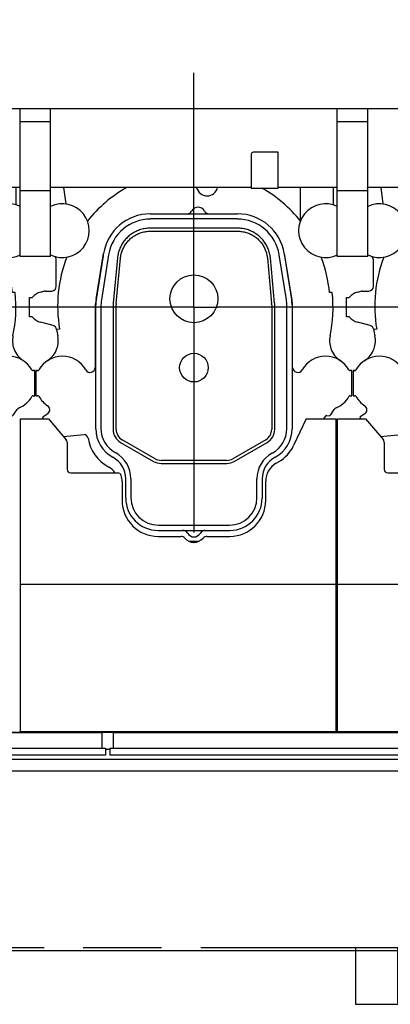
# Model space of a CAD drawing. Header units: millimetres. Extents: x 0 to 1189, y 0 to 841.
# Tile 57 of 117: x 788 to 819, y 192 to 274. Entities that reach past the tile are written whole.
import ezdxf
from ezdxf.enums import TextEntityAlignment as Align

# ---------------------------------------------------------------- set-up
doc = ezdxf.new("R2010")
doc.units = ezdxf.units.MM
doc.header["$LTSCALE"] = 65.395
doc.linetypes.add('CENTER', pattern=[0.6, 0.375, -0.075, 0.075, -0.075])
doc.linetypes.add('PHANTOM', pattern=[0.8, 0.45, -0.05, 0.1, -0.05, 0.1, -0.05])
doc.layers.get('0').update_dxf_attribs({"linetype": 'CONTINUOUS'})
for name, color, linetype in [('1907_210700_40_SIMPLE1_T2_X_PBL837', 7, 'CONTINUOUS'), ('1907_210700_40_SIMPLE1_X_ABL836', 7, 'CONTINUOUS'), ('1907_211000_02_SIMPLE1_T1_X_PBL829', 7, 'CONTINUOUS'), ('1907_211000_02_SIMPLE1_T1_X_PBL835', 7, 'CONTINUOUS'), ('1907_211000_02_SIMPLE1_T1_X_PBL841', 7, 'CONTINUOUS'), ('1907_211000_02_SIMPLE1_X_ABL828', 7, 'CONTINUOUS'), ('1907_211000_02_SIMPLE1_X_ABL834', 7, 'CONTINUOUS'), ('1907_211000_02_SIMPLE1_X_ABL840', 7, 'CONTINUOUS'), ('1947_000000_IMO-2_SKL_PBL823', 7, 'CONTINUOUS'), ('1947_111100_12_SIMPLE1_T1_X_PBL795', 7, 'CONTINUOUS'), ('1947_111100_12_SIMPLE1_X_ABL794', 7, 'CONTINUOUS'), ('1947_111200_09_SIMPLE1_C_ABL791', 7, 'CONTINUOUS'), ('1947_111200_09_SIMPLE1_T7_C_PBL832', 7, 'CONTINUOUS'), ('1947_111200_09_SIMPLE1_T7_C_PBL838', 7, 'CONTINUOUS'), ('32087_000000_TLKGS_MARKETING_ABL772', 7, 'CONTINUOUS'), ('32087_030000_TLKGS_V_ABL783', 7, 'CONTINUOUS'), ('32087_100000_TLKGS_V_ABL784', 7, 'CONTINUOUS'), ('32087_111000_01_SIMPLE1_X_ABL793', 7, 'CONTINUOUS'), ('32087_151200_XX_SIMPLE1_T1_X_PBL786', 7, 'CONTINUOUS'), ('32087_151200_XX_SIMPLE1_T2_X_PBL843', 7, 'CONTINUOUS'), ('32087_151200_XX_SIMPLE1_X_ABL785', 7, 'CONTINUOUS'), ('32087_171000_01_SIMPLE1_T2_X_PBL833', 7, 'CONTINUOUS'), ('32087_171000_01_SIMPLE1_T2_X_PBL839', 7, 'CONTINUOUS'), ('32087_171000_01_SIMPLE1_X_ABL813', 7, 'CONTINUOUS'), ('32087_200000_TLKGS_V_ABL815', 7, 'CONTINUOUS'), ('32087_700000_TLKGS_V_ABL802', 7, 'CONTINUOUS'), ('32087_727000_01_SIMPLE1_T1_X_PBL804', 7, 'CONTINUOUS'), ('32087_727000_01_SIMPLE1_X_ABL803', 7, 'CONTINUOUS'), ('top_7_VBL771', 7, 'CONTINUOUS')]:
    doc.layers.add(name, color=color, linetype=linetype)
doc.styles.get("Standard").update_dxf_attribs({"font": 'txt', "width": 0.6})
doc.dimstyles.new('DIMSTYLE_2', dxfattribs={"dimtxt": 3.5, "dimasz": 3.5, "dimexe": 1.8, "dimexo": 0, "dimgap": 0.875, "dimtad": 1, "dimdec": 0, "dimlfac": 20, "dimdsep": 46, "dimtxsty": 'Standard', "dimblk": '_FILLED', "dimblk1": '_FILLED', "dimblk2": '_FILLED', "dimcen": 0.09, "dimadec": 0, "dimazin": 0, "dimtp": 2, "dimtm": 2, "dimtfac": 1, "dimtdec": 0, "dimtofl": 0, "dimtmove": 0, "dimatfit": 3, "dimldrblk": '_FILLED', "dimfxl": 1, "dimtolj": 1, "dimarcsym": 0})

# ---------------------------------------------------------------- blocks, each defined once
blk = doc.blocks.new('_FILLED')
at = {"color": 0, "linetype": 'ByBlock'}
blk.add_solid([(0, 0), (-1, 0.167), (-1, -0.167)], dxfattribs=at)
blk = doc.blocks.new('*D2')
at = {"color": 2, "linetype": 'Continuous'}
for p, q in [((985.035, 312.9), (695.6, 312.9)), ((697.4, 312.9), (697.4, 254.565)), ((697.4, 196.231), (697.4, 254.565)), ((977.371, 196.231), (695.6, 196.231))]:
    blk.add_line(p, q, dxfattribs=at)
at = {"color": 2, "linetype": 'Continuous', "xscale": 3.5, "yscale": 3.5, "zscale": 3.5}
for p, rotation in [((697.4, 312.9), 90), ((697.4, 196.231), 270)]:
    blk.add_blockref('_FILLED', p, dxfattribs=dict(at, rotation=rotation))
at = {"color": 2, "linetype": 'Continuous', "width": 0.636905}
blk.add_text('2333', height=3.5, rotation=90, dxfattribs=at).set_placement((696.525, 254.565), align=Align.CENTER)
blk = doc.blocks.new('*D33')
at = {"color": 2, "linetype": 'Continuous'}
for p, q in [((707.4, 285.975), (707.4, 325.985)), ((1058.014, 258.869), (1058.014, 325.985)), ((707.4, 324.185), (882.707, 324.185)), ((1058.014, 324.185), (882.707, 324.185))]:
    blk.add_line(p, q, dxfattribs=at)
at = {"color": 2, "linetype": 'Continuous', "xscale": 3.5, "yscale": 3.5, "zscale": 3.5, "rotation": 180}
blk.add_blockref('_FILLED', (707.4, 324.185), dxfattribs=at)
at = {"color": 2, "linetype": 'Continuous', "xscale": 3.5, "yscale": 3.5, "zscale": 3.5}
blk.add_blockref('_FILLED', (1058.014, 324.185), dxfattribs=at)
at = {"color": 2, "linetype": 'Continuous', "width": 0.636905}
blk.add_text('7012', height=3.5, dxfattribs=at).set_placement((882.707, 325.06), align=Align.CENTER)
blk = doc.blocks.new('32087_151200_XX_SIMPLE1_T1_X_PBL786', base_point=(844.875, 250))
at = {"layer": '32087_151200_XX_SIMPLE1_T1_X_PBL786', "color": 8, "linetype": 'PHANTOM'}
blk.add_line((751.25, 196.5), (828.25, 196.5), dxfattribs=at)
blk = doc.blocks.new('32087_151200_XX_SIMPLE1_T2_X_PBL843', base_point=(829.5, 196.979))
at = {"layer": '32087_151200_XX_SIMPLE1_T2_X_PBL843', "color": 8, "linetype": 'PHANTOM'}
for p, q in [((816.5, 196.5), (816.5, 191.75)), ((820, 196.5), (820, 191.875)), ((839, 191.875), (839, 196.5)), ((842.5, 191.75), (842.5, 196.5)), ((820.979, 195.75), (821.924, 195.724)), ((837.076, 195.724), (838.021, 195.75)), ((816.5, 191.75), (842.5, 191.75)), ((820, 191.875), (839, 191.875))]:
    blk.add_line(p, q, dxfattribs=at)
for radius in [2.207, 2.085]:
    blk.add_circle((829.5, 200), radius, dxfattribs=at)
for centre, radius, start, end in [((829.5, 200), 2.598, 238.92146, 301.07854), ((829.5, 200), 7.788, 205.00497, 215.71532), ((829.5, 200), 3.5, 249.01327, 290.98673), ((829.5, 200), 7.788, 324.28468, 334.99503), ((821, 196.5), 0.75, 179.99137, 268.382), ((821, 196.5), 0.5, 180, 360), ((838, 196.5), 0.5, 180, 360), ((838, 196.5), 0.75, 271.618, 0.00863), ((821.825, 192.225), 3.5, 67.28581, 88.382), ((829.5, 200), 8.125, 212.57357, 327.42643), ((837.175, 192.225), 3.5, 91.618, 112.71419)]:
    blk.add_arc(centre, radius, start, end, dxfattribs=at)
blk = doc.blocks.new('32087_151200_XX_SIMPLE1_X_ABL785', base_point=(844.875, 250))
at = {"layer": '32087_151200_XX_SIMPLE1_T1_X_PBL786'}
blk.add_blockref('32087_151200_XX_SIMPLE1_T1_X_PBL786', (844.875, 250), dxfattribs=at)
at = {"layer": '32087_151200_XX_SIMPLE1_T2_X_PBL843'}
blk.add_blockref('32087_151200_XX_SIMPLE1_T2_X_PBL843', (829.5, 196.979), dxfattribs=at)
blk = doc.blocks.new('1947_111200_09_SIMPLE1_T7_C_PBL832', base_point=(782.546, 213.512))
at = {"layer": '1947_111200_09_SIMPLE1_T7_C_PBL832', "color": 7, "linetype": 'Continuous'}
for p, q in [((769.771, 213.15), (769.771, 214.45)), ((769.771, 214.45), (795.321, 214.45)), ((795.321, 213.15), (795.321, 214.45)), ((769.471, 213.15), (769.471, 212.575)), ((769.471, 213.15), (795.621, 213.15)), ((795.621, 213.15), (795.621, 212.575)), ((795.621, 212.575), (769.471, 212.575))]:
    blk.add_line(p, q, dxfattribs=at)
blk = doc.blocks.new('1947_111200_09_SIMPLE1_T7_C_PBL838', base_point=(809.042, 213.512))
at = {"layer": '1947_111200_09_SIMPLE1_T7_C_PBL838', "color": 7, "linetype": 'Continuous'}
for p, q in [((796.267, 213.15), (796.267, 214.45)), ((796.267, 214.45), (821.817, 214.45)), ((821.817, 213.15), (821.817, 214.45)), ((795.967, 213.15), (795.967, 212.575)), ((795.967, 213.15), (822.117, 213.15)), ((822.117, 213.15), (822.117, 212.575)), ((822.117, 212.575), (795.967, 212.575))]:
    blk.add_line(p, q, dxfattribs=at)
blk = doc.blocks.new('1947_111200_09_SIMPLE1_C_ABL791', base_point=(845.15, 238.957))
at = {"layer": '1947_111200_09_SIMPLE1_T7_C_PBL832'}
blk.add_blockref('1947_111200_09_SIMPLE1_T7_C_PBL832', (782.546, 213.512), dxfattribs=at)
at = {"layer": '1947_111200_09_SIMPLE1_T7_C_PBL838'}
blk.add_blockref('1947_111200_09_SIMPLE1_T7_C_PBL838', (809.042, 213.512), dxfattribs=at)
blk = doc.blocks.new('1947_111100_12_SIMPLE1_T1_X_PBL795', base_point=(845.2, 249.104))
at = {"layer": '1947_111100_12_SIMPLE1_T1_X_PBL795', "color": 7, "linetype": 'Continuous'}
for p, q in [((719.4, 214.5), (956.4, 214.5)), ((795.967, 213.042), (795.621, 213.042)), ((734.663, 212.243), (949.606, 212.243)), ((734.663, 211.25), (951.675, 211.25))]:
    blk.add_line(p, q, dxfattribs=at)
for centre, start, end in [((792.5, 215), 215.89793, 219.97012), ((792.5, 215), 320.02988, 324.10207), ((803, 215), 215.89793, 219.97012), ((803, 215), 320.02988, 324.10207), ((813.5, 215), 215.89793, 219.97012), ((813.5, 215), 320.02988, 324.10207), ((819, 215), 215.89793, 219.97012)]:
    blk.add_arc(centre, 0.875, start, end, dxfattribs=at)
blk = doc.blocks.new('1947_111100_12_SIMPLE1_X_ABL794', base_point=(845.2, 249.10375))
at = {"layer": '1947_111100_12_SIMPLE1_T1_X_PBL795'}
blk.add_blockref('1947_111100_12_SIMPLE1_T1_X_PBL795', (845.2, 249.10375), dxfattribs=at)
blk = doc.blocks.new('32087_111000_01_SIMPLE1_X_ABL793', base_point=(845.2, 249.10375))
at = {"layer": '1947_111100_12_SIMPLE1_X_ABL794'}
blk.add_blockref('1947_111100_12_SIMPLE1_X_ABL794', (845.2, 249.10375), dxfattribs=at)
blk = doc.blocks.new('32087_171000_01_SIMPLE1_T2_X_PBL833', base_point=(801.7, 227.613))
at = {"layer": '32087_171000_01_SIMPLE1_T2_X_PBL833', "color": 7, "linetype": 'Continuous'}
for p, q in [((788.5, 214.55), (788.5, 240.675)), ((788.5, 240.675), (790.851, 240.675)), ((790.851, 240.675), (792.33, 238.912)), ((812.376, 240.675), (811.33, 238.432)), ((812.376, 240.675), (814.9, 240.675)), ((814.9, 214.55), (814.9, 240.675)), ((792.4, 238.719), (792.4, 236.45)), ((809.875, 236.966), (810.111, 237.102)), ((792.7, 236.15), (796.64, 236.15)), ((797, 235.438), (797, 233.85)), ((809, 233.85), (809, 235.45)), ((800, 230.85), (801.928, 230.85)), ((804.072, 230.85), (806, 230.85)), ((788.5, 226.85), (814.9, 226.85)), ((788.5, 214.55), (814.9, 214.55))]:
    blk.add_line(p, q, dxfattribs=at)
for centre, radius, start, end in [((792.1, 238.719), 0.3, 0, 40), ((808.611, 239.7), 3, 300, 335), ((810.75, 235.45), 1.75, 120, 180), ((792.7, 236.45), 0.3, 180, 270), ((796.64, 235.85), 0.3, 16.5, 90), ((795.25, 235.438), 1.75, 0, 16.5), ((800, 233.85), 3, 180, 270), ((806, 233.85), 3, 270, 360), ((801.928, 230.45), 0.4, 40.0052, 90), ((803, 231.35), 1, 220.0052, 319.9948), ((804.072, 230.45), 0.4, 90, 139.9948)]:
    blk.add_arc(centre, radius, start, end, dxfattribs=at)
blk = doc.blocks.new('32087_171000_01_SIMPLE1_T2_X_PBL839', base_point=(828.2, 227.613))
at = {"layer": '32087_171000_01_SIMPLE1_T2_X_PBL839', "color": 7, "linetype": 'Continuous'}
for p, q in [((815, 214.55), (815, 240.675)), ((815, 240.675), (817.351, 240.675)), ((817.351, 240.675), (818.83, 238.912)), ((838.876, 240.675), (837.83, 238.432)), ((838.876, 240.675), (841.4, 240.675)), ((841.4, 214.55), (841.4, 240.675)), ((818.9, 238.719), (818.9, 236.45)), ((836.375, 236.966), (836.611, 237.102)), ((819.2, 236.15), (823.14, 236.15)), ((823.5, 235.438), (823.5, 233.85)), ((835.5, 233.85), (835.5, 235.45)), ((826.5, 230.85), (828.428, 230.85)), ((830.572, 230.85), (832.5, 230.85)), ((815, 226.85), (841.4, 226.85)), ((815, 214.55), (841.4, 214.55))]:
    blk.add_line(p, q, dxfattribs=at)
for centre, radius, start, end in [((818.6, 238.719), 0.3, 0, 40), ((835.111, 239.7), 3, 300, 335), ((837.25, 235.45), 1.75, 120, 180), ((819.2, 236.45), 0.3, 180, 270), ((823.14, 235.85), 0.3, 16.5, 90), ((821.75, 235.438), 1.75, 0, 16.5), ((826.5, 233.85), 3, 180, 270), ((832.5, 233.85), 3, 270, 360), ((828.428, 230.45), 0.4, 40.0052, 90), ((829.5, 231.35), 1, 220.0052, 319.9948), ((830.572, 230.45), 0.4, 90, 139.9948)]:
    blk.add_arc(centre, radius, start, end, dxfattribs=at)
blk = doc.blocks.new('32087_171000_01_SIMPLE1_X_ABL813', base_point=(845.5, 227.6125))
at = {"layer": '32087_171000_01_SIMPLE1_T2_X_PBL833'}
blk.add_blockref('32087_171000_01_SIMPLE1_T2_X_PBL833', (801.7, 227.6125), dxfattribs=at)
at = {"layer": '32087_171000_01_SIMPLE1_T2_X_PBL839'}
blk.add_blockref('32087_171000_01_SIMPLE1_T2_X_PBL839', (828.2, 227.6125), dxfattribs=at)
blk = doc.blocks.new('32087_100000_TLKGS_V_ABL784', base_point=(844.875, 250))
at = {"layer": '1947_111200_09_SIMPLE1_C_ABL791'}
blk.add_blockref('1947_111200_09_SIMPLE1_C_ABL791', (845.15, 238.957), dxfattribs=at)
at = {"layer": '32087_111000_01_SIMPLE1_X_ABL793'}
blk.add_blockref('32087_111000_01_SIMPLE1_X_ABL793', (845.2, 249.104), dxfattribs=at)
at = {"layer": '32087_151200_XX_SIMPLE1_X_ABL785'}
blk.add_blockref('32087_151200_XX_SIMPLE1_X_ABL785', (844.875, 250), dxfattribs=at)
at = {"layer": '32087_171000_01_SIMPLE1_X_ABL813'}
blk.add_blockref('32087_171000_01_SIMPLE1_X_ABL813', (845.5, 227.613), dxfattribs=at)
blk = doc.blocks.new('32087_727000_01_SIMPLE1_T1_X_PBL804', base_point=(875.806, 267.402))
at = {"layer": '32087_727000_01_SIMPLE1_T1_X_PBL804', "color": 7, "linetype": 'Continuous'}
for p, q in [((948.425, 266.57), (738.025, 266.57)), ((788.475, 254.227), (788.475, 266.57)), ((791.025, 254.227), (791.025, 266.57)), ((814.975, 254.227), (814.975, 266.57)), ((817.525, 254.227), (817.525, 266.57)), ((791.025, 265.491), (788.475, 265.491)), ((817.525, 265.491), (814.975, 265.491)), ((807.79, 262.795), (807.79, 259.945)), ((810.04, 262.945), (807.94, 262.945)), ((810.04, 259.945), (810.04, 262.945)), ((788.475, 259.995), (783.54, 259.995)), ((807.79, 259.995), (791.025, 259.995)), ((814.975, 259.995), (810.04, 259.995)), ((834.29, 259.995), (817.525, 259.995)), ((791.025, 259.71), (788.475, 259.71)), ((807.79, 259.945), (810.04, 259.945)), ((817.525, 259.71), (814.975, 259.71)), ((791.025, 254.227), (788.475, 254.227)), ((817.525, 254.227), (814.975, 254.227))]:
    blk.add_line(p, q, dxfattribs=at)
blk.add_arc((807.94, 262.795), 0.15, 90, 180, dxfattribs=at)
blk = doc.blocks.new('32087_727000_01_SIMPLE1_X_ABL803', base_point=(875.806, 267.402))
at = {"layer": '32087_727000_01_SIMPLE1_T1_X_PBL804'}
blk.add_blockref('32087_727000_01_SIMPLE1_T1_X_PBL804', (875.806, 267.402), dxfattribs=at)
blk = doc.blocks.new('32087_700000_TLKGS_V_ABL802', base_point=(875.806, 267.402))
at = {"layer": '32087_727000_01_SIMPLE1_X_ABL803'}
blk.add_blockref('32087_727000_01_SIMPLE1_X_ABL803', (875.806, 267.402), dxfattribs=at)
blk = doc.blocks.new('1907_211000_02_SIMPLE1_T1_X_PBL829', base_point=(776.299, 245.775))
at = {"layer": '1907_211000_02_SIMPLE1_T1_X_PBL829', "color": 7, "linetype": 'Continuous'}
for p, q in [((765.612, 259.995), (765.783, 258.623)), ((785.377, 259.995), (785.377, 257.224)), ((788.125, 259.995), (788.125, 258.552)), ((768.901, 254.285), (768.288, 250.476)), ((784.712, 250.476), (784.099, 254.285)), ((765, 251.75), (765, 253.95)), ((763.664, 251.256), (763.969, 251.338)), ((764.073, 251.351), (764.504, 251.351)), ((764.504, 251.351), (764.6, 251.35)), ((764.6, 251.35), (764.62, 251.35)), ((788.061, 251.217), (787.833, 251.217)), ((762.75, 249.2), (762.75, 250.8)), ((762.75, 250.8), (762.915, 250.8)), ((768.25, 250), (768.25, 244.972)), ((784.75, 244.972), (784.75, 250)), ((762.915, 249.2), (762.75, 249.2)), ((764.429, 248.539), (763.664, 248.744)), ((764.729, 248.464), (764.429, 248.539)), ((765.274, 248.176), (765.025, 248.141)), ((763.3, 244.7), (763.3, 242.6)), ((763.435, 244.698), (763.3, 244.7)), ((763.302, 244.7), (763.436, 244.7)), ((789.7, 244.7), (789.564, 244.7)), ((789.7, 242.6), (789.7, 244.7)), ((763.3, 242.6), (763.436, 242.6)), ((789.564, 242.6), (789.7, 242.6)), ((764.285, 241.098), (763.893, 240.824)), ((787.902, 240.988), (788.223, 241.447)), ((763.893, 240.824), (763.854, 240.792)), ((763.854, 240.792), (763.936, 240.675)), ((787.361, 240.675), (787.542, 240.935)), ((787.57, 240.947), (787.84, 240.924)), ((765.596, 239.191), (767.313, 239.372)), ((776.073, 230.45), (776.927, 230.45))]:
    blk.add_line(p, q, dxfattribs=at)
for centre, radius, start, end in [((776.5, 250.09), 11.389, 119.52587, 141.39103), ((777.6, 260.2), 0.9, 193.07892, 348.08155), ((776.5, 250.09), 11.389, 38.60897, 59.9305), ((765.5, 256.391), 2.25, 244.31107, 115.68893), ((787.5, 256.391), 2.25, 63.80911, 296.19089), ((764.6, 253.95), 0.4, 0, 43.4402), ((772.85, 253.65), 4, 168.01522, 170.862), ((780.15, 253.65), 4, 9.138, 11.98774), ((776.5, 250.09), 11.389, 159.00241, 189.67734), ((776.5, 250.09), 11.389, 5.67822, 20.99759), ((764.6, 251.75), 0.4, 272.86509, 360), ((764, 250), 1.3, 105, 139.48005), ((764.073, 250.947), 0.404, 90, 104.99125), ((776.5, 250), 11.625, 348.08034, 6.00988), ((762.915, 250.927), 0.127, 270, 319.48005), ((771.25, 250), 3, 170.862, 180), ((781.75, 250), 3, 0, 9.138), ((762.915, 249.073), 0.127, 40.51995, 90), ((764, 250), 1.3, 220.51995, 255), ((764.631, 248.077), 0.399, 9.20128, 75.75669), ((776.5, 250), 11.625, 189.20282, 191.91966), ((763.169, 247.203), 1.997, 340.71857, 11.4446), ((789.831, 247.203), 1.997, 168.5554, 199.2161), ((763.157, 247.207), 2.009, 303.37034, 340.71857), ((789.848, 247.211), 2.016, 199.27959, 236.59964), ((765.5, 243.65), 2.25, 29.71134, 150.39754), ((787.5, 243.65), 2.25, 29.65319, 150.36526), ((763.435, 244.823), 0.125, 270, 330.39754), ((763.436, 244.825), 0.125, 270, 311.31224), ((767.825, 244.972), 0.425, 209.14951, 360), ((785.175, 244.973), 0.425, 180.08023, 330.36526), ((789.564, 244.825), 0.125, 209.64323, 270), ((763.436, 242.475), 0.125, 29.65126, 89.97708), ((765.5, 243.65), 2.25, 209.65126, 236.96926), ((787.5, 243.65), 2.25, 293.42113, 330.34857), ((789.564, 242.475), 0.125, 90.02292, 150.34857), ((764.055, 241.427), 0.401, 305, 56.97183), ((788.551, 241.217), 0.4, 113.01573, 145), ((789.128, 240.24), 1.529, 115.81176, 123.64796), ((787.567, 240.917), 0.03, 85, 144.90037), ((788.084, 240.75), 0.3, 127.44434, 144.63443), ((767.263, 238.983), 0.392, 9.89203, 82.58871), ((771, 239.635), 3.402, 189.89203, 241.74055), ((768.75, 235.449), 1.35, 31.66184, 61.74055)]:
    blk.add_arc(centre, radius, start, end, dxfattribs=at)
blk = doc.blocks.new('1907_211000_02_SIMPLE1_X_ABL828', base_point=(776.299, 245.775))
at = {"layer": '1907_211000_02_SIMPLE1_T1_X_PBL829'}
blk.add_blockref('1907_211000_02_SIMPLE1_T1_X_PBL829', (776.299, 245.775), dxfattribs=at)
blk = doc.blocks.new('1907_211000_02_SIMPLE1_T1_X_PBL835', base_point=(802.799, 245.775))
at = {"layer": '1907_211000_02_SIMPLE1_T1_X_PBL835', "color": 7, "linetype": 'Continuous'}
for p, q in [((792.112, 259.995), (792.283, 258.623)), ((811.877, 259.995), (811.877, 257.224)), ((814.625, 259.995), (814.625, 258.552)), ((795.401, 254.285), (794.788, 250.476)), ((811.212, 250.476), (810.599, 254.285)), ((791.5, 251.75), (791.5, 253.95)), ((790.164, 251.256), (790.469, 251.338)), ((790.573, 251.351), (791.004, 251.351)), ((791.004, 251.351), (791.1, 251.35)), ((791.1, 251.35), (791.12, 251.35)), ((814.561, 251.217), (814.333, 251.217)), ((789.25, 249.2), (789.25, 250.8)), ((789.25, 250.8), (789.415, 250.8)), ((794.75, 250), (794.75, 244.972)), ((811.25, 244.972), (811.25, 250)), ((789.415, 249.2), (789.25, 249.2)), ((790.929, 248.539), (790.164, 248.744)), ((791.229, 248.464), (790.929, 248.539)), ((791.774, 248.176), (791.525, 248.141)), ((789.8, 244.7), (789.8, 242.6)), ((789.935, 244.698), (789.8, 244.7)), ((789.802, 244.7), (789.936, 244.7)), ((816.2, 244.7), (816.064, 244.7)), ((816.2, 242.6), (816.2, 244.7)), ((789.8, 242.6), (789.936, 242.6)), ((816.064, 242.6), (816.2, 242.6)), ((790.785, 241.098), (790.393, 240.824)), ((814.402, 240.988), (814.723, 241.447)), ((790.393, 240.824), (790.354, 240.792)), ((790.354, 240.792), (790.436, 240.675)), ((813.861, 240.675), (814.042, 240.935)), ((814.07, 240.947), (814.34, 240.924)), ((792.096, 239.191), (793.813, 239.372)), ((802.573, 230.45), (803.427, 230.45))]:
    blk.add_line(p, q, dxfattribs=at)
for centre, radius, start, end in [((803, 250.09), 11.389, 119.52587, 141.39103), ((804.1, 260.2), 0.9, 193.07892, 348.08155), ((803, 250.09), 11.389, 38.60897, 59.9305), ((792, 256.391), 2.25, 244.31107, 115.68893), ((814, 256.391), 2.25, 63.80911, 296.19089), ((791.1, 253.95), 0.4, 0, 43.4402), ((799.35, 253.65), 4, 168.01522, 170.862), ((806.65, 253.65), 4, 9.138, 11.98774), ((803, 250.09), 11.389, 159.00241, 189.67734), ((803, 250.09), 11.389, 5.67822, 20.99759), ((791.1, 251.75), 0.4, 272.86509, 360), ((790.5, 250), 1.3, 105, 139.48005), ((790.573, 250.947), 0.404, 90, 104.99125), ((803, 250), 11.625, 348.08034, 6.00988), ((789.415, 250.927), 0.127, 270, 319.48005), ((797.75, 250), 3, 170.862, 180), ((808.25, 250), 3, 0, 9.138), ((789.415, 249.073), 0.127, 40.51995, 90), ((790.5, 250), 1.3, 220.51995, 255), ((791.131, 248.077), 0.399, 9.20128, 75.75669), ((803, 250), 11.625, 189.20282, 191.91966), ((789.669, 247.203), 1.997, 340.71857, 11.4446), ((816.331, 247.203), 1.997, 168.5554, 199.2161), ((789.657, 247.207), 2.009, 303.37034, 340.71857), ((816.348, 247.211), 2.016, 199.27959, 236.59964), ((792, 243.65), 2.25, 29.71134, 150.39754), ((814, 243.65), 2.25, 29.65319, 150.36526), ((789.935, 244.823), 0.125, 270, 330.39754), ((789.936, 244.825), 0.125, 270, 311.31224), ((794.325, 244.972), 0.425, 209.14951, 360), ((811.675, 244.973), 0.425, 180.08023, 330.36526), ((816.064, 244.825), 0.125, 209.64323, 270), ((789.936, 242.475), 0.125, 29.65126, 89.97708), ((792, 243.65), 2.25, 209.65126, 236.96926), ((814, 243.65), 2.25, 293.42113, 330.34857), ((816.064, 242.475), 0.125, 90.02292, 150.34857), ((790.555, 241.427), 0.401, 305, 56.97183), ((815.051, 241.217), 0.4, 113.01573, 145), ((815.628, 240.24), 1.529, 115.81176, 123.64796), ((814.067, 240.917), 0.03, 85, 144.90037), ((814.584, 240.75), 0.3, 127.44434, 144.63443), ((793.763, 238.983), 0.392, 9.89203, 82.58871), ((797.5, 239.635), 3.402, 189.89203, 241.74055), ((795.25, 235.449), 1.35, 31.66184, 61.74055)]:
    blk.add_arc(centre, radius, start, end, dxfattribs=at)
blk = doc.blocks.new('1907_211000_02_SIMPLE1_X_ABL834', base_point=(802.799, 245.775))
at = {"layer": '1907_211000_02_SIMPLE1_T1_X_PBL835'}
blk.add_blockref('1907_211000_02_SIMPLE1_T1_X_PBL835', (802.799, 245.775), dxfattribs=at)
blk = doc.blocks.new('1907_210700_40_SIMPLE1_T2_X_PBL837', base_point=(803, 244.575))
at = {"layer": '1907_210700_40_SIMPLE1_T2_X_PBL837', "color": 7, "linetype": 'Continuous'}
for p, q in [((799.349, 257.8), (806.65, 257.8)), ((806.623, 257.368), (799.377, 257.368)), ((806.652, 256.602), (799.348, 256.602)), ((799.352, 256.348), (806.648, 256.348)), ((794.837, 250.671), (795.45, 254.478)), ((795.873, 254.382), (795.265, 250.602)), ((810.735, 250.602), (810.127, 254.382)), ((810.549, 254.478), (811.173, 250.598)), ((796.61, 254.111), (796.255, 250.341)), ((796.508, 250.317), (796.863, 254.083)), ((809.137, 254.083), (809.492, 250.317)), ((809.745, 250.341), (809.39, 254.111)), ((794.8, 239.838), (794.8, 250.203)), ((795.232, 250.197), (795.232, 239.854)), ((796.248, 250.2), (796.248, 239.786)), ((796.502, 239.789), (796.502, 250.2)), ((809.498, 250.2), (809.498, 239.789)), ((809.752, 239.786), (809.752, 250.2)), ((810.768, 239.854), (810.768, 250.197)), ((811.2, 250.203), (811.2, 239.838)), ((796.873, 238.704), (799.624, 237.115)), ((799.751, 237.336), (797.002, 238.923)), ((808.998, 238.923), (806.249, 237.336)), ((806.376, 237.115), (809.127, 238.704)), ((800.249, 236.948), (805.751, 236.948)), ((805.75, 237.202), (800.251, 237.202)), ((797.3, 234.05), (797.3, 235.65)), ((797.732, 235.655), (797.732, 234.082)), ((808.268, 234.082), (808.268, 235.669)), ((808.7, 235.65), (808.7, 234.05)), ((800, 231.35), (806, 231.35)), ((800.032, 231.782), (805.968, 231.782))]:
    blk.add_line(p, q, dxfattribs=at)
for centre, radius in [((803, 250.7), 2), ((803, 244.95), 1.2)]:
    blk.add_circle(centre, radius, dxfattribs=at)
for centre, radius, start, end in [((803.35, 257.75), 0.6, 30.00551, 149.99449), ((799.349, 253.851), 3.949, 89.99974, 170.86196), ((802.397, 258.3), 0.5, 270.00507, 329.99971), ((804.303, 258.3), 0.5, 210.00028, 269.99494), ((806.65, 253.851), 3.949, 9.13796, 89.99974), ((799.377, 253.818), 3.549, 90, 170.862), ((806.623, 253.818), 3.549, 9.14064, 90), ((797.75, 250.203), 2.95, 170.862, 180), ((797.782, 250.197), 2.55, 170.862, 180), ((797.748, 250.2), 1.5, 174.60161, 179.99245), ((797.752, 250.2), 1.25, 174.59898, 179.99012), ((808.248, 250.2), 1.25, 0.00988, 5.40102), ((808.252, 250.2), 1.5, 0.00755, 5.39839), ((808.218, 250.197), 2.55, 0, 9.14064), ((808.25, 250.203), 2.95, 359.99784, 7.70393), ((797.5, 239.838), 2.7, 180, 241.66582), ((797.517, 239.854), 2.285, 180, 241.53788), ((797.498, 239.786), 1.25, 180.00029, 239.99951), ((797.502, 239.789), 1, 179.99716, 240.00159), ((808.498, 239.789), 1, 299.99841, 0.00284), ((808.502, 239.786), 1.25, 300.00049, 359.99971), ((808.449, 239.854), 2.318, 298.29843, 360), ((808.5, 239.838), 2.7, 298.33418, 360), ((795.241, 235.655), 2.491, 0, 61.53788), ((810.703, 235.669), 2.435, 118.29843, 180), ((795.241, 235.65), 2.059, 0, 61.66582), ((800.249, 238.198), 1.25, 239.99997, 269.99917), ((800.251, 238.202), 1, 240.00051, 270.00189), ((805.75, 238.202), 1, 269.99955, 300.00092), ((805.751, 238.198), 1.25, 269.99968, 299.99888), ((810.759, 235.65), 2.059, 118.33418, 180), ((800, 234.05), 2.7, 180, 270), ((800.032, 234.082), 2.3, 180, 270), ((805.968, 234.082), 2.3, 270, 360), ((806, 234.05), 2.7, 270, 360), ((802.047, 230.85), 0.5, 30.00029, 89.99493), ((803.953, 230.85), 0.5, 90.00508, 149.99972), ((803, 231.4), 0.6, 210.00551, 329.99449)]:
    blk.add_arc(centre, radius, start, end, dxfattribs=at)
for points, knots in [([(799.348, 256.602), (799.28, 256.602), (799.145, 256.597), (798.943, 256.575), (798.743, 256.537), (798.547, 256.485), (798.355, 256.419), (798.168, 256.339), (797.988, 256.245), (797.815, 256.138), (797.65, 256.019), (797.495, 255.888), (797.35, 255.746), (797.216, 255.593), (797.093, 255.431), (796.983, 255.261), (796.886, 255.082), (796.802, 254.897), (796.732, 254.707), (796.676, 254.511), (796.634, 254.313), (796.617, 254.178), (796.61, 254.111)], [0, 0, 0, 0, 0.050008, 0.100012, 0.150016, 0.200017, 0.250017, 0.300015, 0.350012, 0.400009, 0.450005, 0.5, 0.549995, 0.599991, 0.649988, 0.699985, 0.749983, 0.799983, 0.849984, 0.899988, 0.949992, 1, 1, 1, 1]), ([(796.863, 254.083), (796.869, 254.144), (796.885, 254.266), (796.922, 254.446), (796.973, 254.624), (797.037, 254.798), (797.113, 254.966), (797.202, 255.128), (797.302, 255.283), (797.414, 255.431), (797.536, 255.569), (797.668, 255.699), (797.809, 255.818), (797.958, 255.926), (798.116, 256.023), (798.279, 256.109), (798.449, 256.182), (798.624, 256.242), (798.803, 256.289), (798.984, 256.323), (799.168, 256.343), (799.29, 256.348), (799.352, 256.348)], [0, 0, 0, 0, 0.049755, 0.099722, 0.149799, 0.199884, 0.249908, 0.299908, 0.349929, 0.399961, 0.449986, 0.500003, 0.550021, 0.600046, 0.650078, 0.700099, 0.750098, 0.800123, 0.850209, 0.900284, 0.950248, 1, 1, 1, 1]), ([(806.648, 256.348), (806.71, 256.348), (806.832, 256.343), (807.016, 256.323), (807.197, 256.289), (807.376, 256.242), (807.551, 256.182), (807.721, 256.109), (807.884, 256.023), (808.042, 255.926), (808.191, 255.818), (808.332, 255.699), (808.464, 255.569), (808.586, 255.43), (808.698, 255.283), (808.798, 255.128), (808.887, 254.966), (808.963, 254.798), (809.027, 254.624), (809.078, 254.446), (809.115, 254.266), (809.131, 254.144), (809.137, 254.083)], [0, 0, 0, 0, 0.049755, 0.099722, 0.149799, 0.199884, 0.249908, 0.299908, 0.349929, 0.399961, 0.449986, 0.500003, 0.550021, 0.600046, 0.650078, 0.700099, 0.750098, 0.800123, 0.850209, 0.900284, 0.950248, 1, 1, 1, 1]), ([(809.39, 254.111), (809.383, 254.178), (809.366, 254.313), (809.324, 254.511), (809.268, 254.707), (809.198, 254.897), (809.114, 255.082), (809.017, 255.261), (808.907, 255.431), (808.784, 255.593), (808.65, 255.746), (808.505, 255.888), (808.349, 256.019), (808.185, 256.138), (808.012, 256.245), (807.832, 256.339), (807.645, 256.419), (807.453, 256.485), (807.257, 256.537), (807.057, 256.575), (806.855, 256.597), (806.72, 256.602), (806.652, 256.602)], [0, 0, 0, 0, 0.050008, 0.100012, 0.150016, 0.200017, 0.250017, 0.300015, 0.350012, 0.400009, 0.450005, 0.5, 0.549995, 0.599991, 0.649988, 0.699985, 0.749983, 0.799983, 0.849984, 0.899988, 0.949992, 1, 1, 1, 1])]:
    blk.add_open_spline(points, degree=3, knots=knots, dxfattribs=at)
blk = doc.blocks.new('1907_210700_40_SIMPLE1_X_ABL836', base_point=(803, 244.575))
at = {"layer": '1907_210700_40_SIMPLE1_T2_X_PBL837'}
blk.add_blockref('1907_210700_40_SIMPLE1_T2_X_PBL837', (803, 244.575), dxfattribs=at)
blk = doc.blocks.new('1907_211000_02_SIMPLE1_T1_X_PBL841', base_point=(829.299, 245.775))
at = {"layer": '1907_211000_02_SIMPLE1_T1_X_PBL841', "color": 7, "linetype": 'Continuous'}
for p, q in [((818.612, 259.995), (818.783, 258.623)), ((838.377, 259.995), (838.377, 257.224)), ((841.125, 259.995), (841.125, 258.552)), ((821.901, 254.285), (821.288, 250.476)), ((837.712, 250.476), (837.099, 254.285)), ((818, 251.75), (818, 253.95)), ((816.664, 251.256), (816.969, 251.338)), ((817.073, 251.351), (817.504, 251.351)), ((817.504, 251.351), (817.6, 251.35)), ((817.6, 251.35), (817.62, 251.35)), ((841.061, 251.217), (840.833, 251.217)), ((815.75, 249.2), (815.75, 250.8)), ((815.75, 250.8), (815.915, 250.8)), ((821.25, 250), (821.25, 244.972)), ((837.75, 244.972), (837.75, 250)), ((815.915, 249.2), (815.75, 249.2)), ((817.429, 248.539), (816.664, 248.744)), ((817.729, 248.464), (817.429, 248.539)), ((818.274, 248.176), (818.025, 248.141)), ((816.3, 244.7), (816.3, 242.6)), ((816.435, 244.698), (816.3, 244.7)), ((816.302, 244.7), (816.436, 244.7)), ((842.7, 244.7), (842.564, 244.7)), ((842.7, 242.6), (842.7, 244.7)), ((816.3, 242.6), (816.436, 242.6)), ((842.564, 242.6), (842.7, 242.6)), ((817.285, 241.098), (816.893, 240.824)), ((840.902, 240.988), (841.223, 241.447)), ((816.893, 240.824), (816.854, 240.792)), ((816.854, 240.792), (816.936, 240.675)), ((840.361, 240.675), (840.542, 240.935)), ((840.57, 240.947), (840.84, 240.924)), ((818.596, 239.191), (820.313, 239.372)), ((829.073, 230.45), (829.927, 230.45))]:
    blk.add_line(p, q, dxfattribs=at)
for centre, radius, start, end in [((829.5, 250.09), 11.389, 119.52587, 141.39103), ((830.6, 260.2), 0.9, 193.07892, 348.08155), ((829.5, 250.09), 11.389, 38.60897, 59.9305), ((818.5, 256.391), 2.25, 244.31107, 115.68893), ((840.5, 256.391), 2.25, 63.80911, 296.19089), ((817.6, 253.95), 0.4, 0, 43.4402), ((825.85, 253.65), 4, 168.01522, 170.862), ((833.15, 253.65), 4, 9.138, 11.98774), ((829.5, 250.09), 11.389, 159.00241, 189.67734), ((829.5, 250.09), 11.389, 5.67822, 20.99759), ((817.6, 251.75), 0.4, 272.86509, 360), ((817, 250), 1.3, 105, 139.48005), ((817.073, 250.947), 0.404, 90, 104.99125), ((829.5, 250), 11.625, 348.08034, 6.00988), ((815.915, 250.927), 0.127, 270, 319.48005), ((824.25, 250), 3, 170.862, 180), ((834.75, 250), 3, 0, 9.138), ((815.915, 249.073), 0.127, 40.51995, 90), ((817, 250), 1.3, 220.51995, 255), ((817.631, 248.077), 0.399, 9.20128, 75.75669), ((829.5, 250), 11.625, 189.20282, 191.91966), ((816.169, 247.203), 1.997, 340.71857, 11.4446), ((842.831, 247.203), 1.997, 168.5554, 199.2161), ((816.157, 247.207), 2.009, 303.37034, 340.71857), ((842.848, 247.211), 2.016, 199.27959, 236.59964), ((818.5, 243.65), 2.25, 29.71134, 150.39754), ((840.5, 243.65), 2.25, 29.65319, 150.36526), ((816.435, 244.823), 0.125, 270, 330.39754), ((816.436, 244.825), 0.125, 270, 311.31224), ((820.825, 244.972), 0.425, 209.14951, 360), ((838.175, 244.973), 0.425, 180.08023, 330.36526), ((842.564, 244.825), 0.125, 209.64323, 270), ((816.436, 242.475), 0.125, 29.65126, 89.97708), ((818.5, 243.65), 2.25, 209.65126, 236.96926), ((840.5, 243.65), 2.25, 293.42113, 330.34857), ((842.564, 242.475), 0.125, 90.02292, 150.34857), ((817.055, 241.427), 0.401, 305, 56.97183), ((841.551, 241.217), 0.4, 113.01573, 145), ((842.128, 240.24), 1.529, 115.81176, 123.64796), ((840.567, 240.917), 0.03, 85, 144.90037), ((841.084, 240.75), 0.3, 127.44434, 144.63443), ((820.263, 238.983), 0.392, 9.89203, 82.58871), ((824, 239.635), 3.402, 189.89203, 241.74055), ((821.75, 235.449), 1.35, 31.66184, 61.74055)]:
    blk.add_arc(centre, radius, start, end, dxfattribs=at)
blk = doc.blocks.new('1907_211000_02_SIMPLE1_X_ABL840', base_point=(829.299, 245.775))
at = {"layer": '1907_211000_02_SIMPLE1_T1_X_PBL841'}
blk.add_blockref('1907_211000_02_SIMPLE1_T1_X_PBL841', (829.299, 245.775), dxfattribs=at)
blk = doc.blocks.new('32087_200000_TLKGS_V_ABL815', base_point=(842.549, 245.775))
at = {"layer": '1907_210700_40_SIMPLE1_X_ABL836'}
blk.add_blockref('1907_210700_40_SIMPLE1_X_ABL836', (803, 244.575), dxfattribs=at)
at = {"layer": '1907_211000_02_SIMPLE1_X_ABL828'}
blk.add_blockref('1907_211000_02_SIMPLE1_X_ABL828', (776.299, 245.775), dxfattribs=at)
at = {"layer": '1907_211000_02_SIMPLE1_X_ABL834'}
blk.add_blockref('1907_211000_02_SIMPLE1_X_ABL834', (802.799, 245.775), dxfattribs=at)
at = {"layer": '1907_211000_02_SIMPLE1_X_ABL840'}
blk.add_blockref('1907_211000_02_SIMPLE1_X_ABL840', (829.299, 245.775), dxfattribs=at)
blk = doc.blocks.new('32087_030000_TLKGS_V_ABL783', base_point=(875.806, 252.325))
at = {"layer": '32087_100000_TLKGS_V_ABL784'}
blk.add_blockref('32087_100000_TLKGS_V_ABL784', (844.875, 250), dxfattribs=at)
at = {"layer": '32087_200000_TLKGS_V_ABL815'}
blk.add_blockref('32087_200000_TLKGS_V_ABL815', (842.549, 245.775), dxfattribs=at)
at = {"layer": '32087_700000_TLKGS_V_ABL802'}
blk.add_blockref('32087_700000_TLKGS_V_ABL802', (875.806, 267.402), dxfattribs=at)
blk = doc.blocks.new('32087_000000_TLKGS_MARKETING_ABL772', base_point=(874.987, 252.325))
at = {"layer": '32087_030000_TLKGS_V_ABL783'}
blk.add_blockref('32087_030000_TLKGS_V_ABL783', (875.806, 252.325), dxfattribs=at)
blk = doc.blocks.new('1947_000000_IMO-2_SKL_PBL823', base_point=(843.02, 250.368))
at = {"layer": '1947_000000_IMO-2_SKL_PBL823', "color": 2, "linetype": 'CENTER'}
for p, q in [((803, 250), (803, 269.57)), ((801, 250), (778.5, 250)), ((803, 250), (801, 250)), ((803, 250), (803, 231.166)), ((803, 250), (805, 250)), ((827.5, 250), (805, 250))]:
    blk.add_line(p, q, dxfattribs=at)
blk = doc.blocks.new('TOP_7_VBL771', base_point=(883.707, 252.325))
at = {"layer": '1947_000000_IMO-2_SKL_PBL823'}
blk.add_blockref('1947_000000_IMO-2_SKL_PBL823', (843.02, 250.368), dxfattribs=at)
at = {"layer": '32087_000000_TLKGS_MARKETING_ABL772'}
blk.add_blockref('32087_000000_TLKGS_MARKETING_ABL772', (874.987, 252.325), dxfattribs=at)

msp = doc.modelspace()

# ---------------------------------------------------------------- block references
at = {"layer": 'top_7_VBL771'}
msp.add_blockref('TOP_7_VBL771', (883.70686, 252.325), dxfattribs=at)

# ---------------------------------------------------------------- dimensions: what is measured, and where the dimension line sits
at = {"color": 2, "linetype": 'Continuous'}
dim = msp.add_linear_dim(base=(1058.01372, 324.1853), p1=(707.4, 285.975), p2=(1058.01372, 258.8687), dimstyle='DIMSTYLE_2', dxfattribs=at)
dim.commit()
dim.dimension.update_dxf_attribs({"geometry": '*D33', "text_midpoint": (882.37353, 324.1853), "dimtype": 160})
dim = msp.add_linear_dim(base=(697.4, 196.23085), p1=(985.035, 312.9), p2=(977.37056, 196.23085), angle=270, dimstyle='DIMSTYLE_2', dxfattribs=at)
dim.commit()
dim.dimension.update_dxf_attribs({"geometry": '*D2', "text_midpoint": (697.4, 254.23209), "dimtype": 160})

doc.saveas('drawing.dxf')
